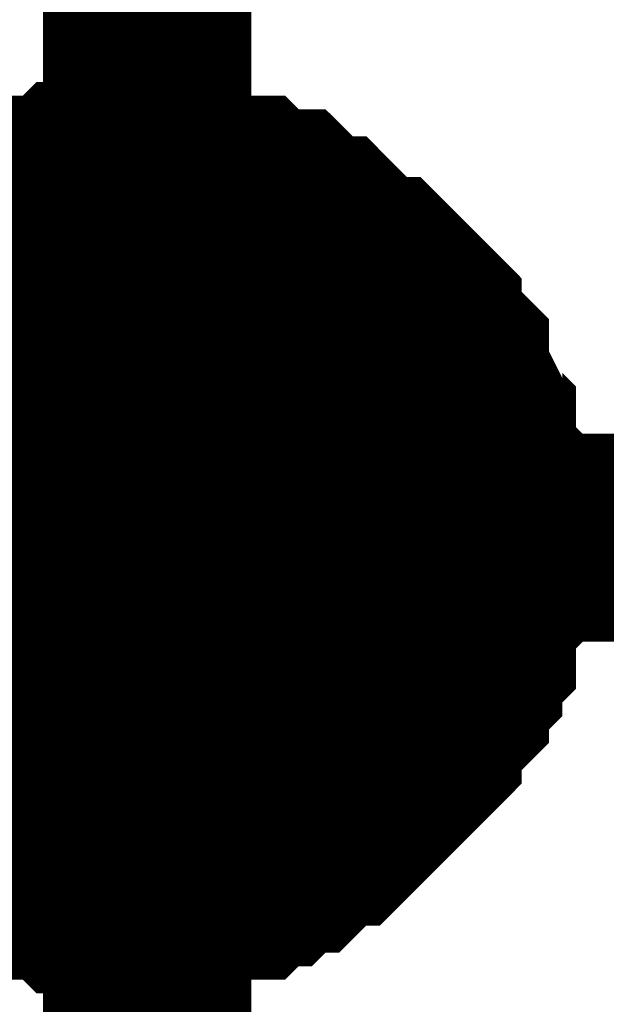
# Model space of a CAD drawing. Header units: inches. Extents: x 0 to 292, y 0 to 193.
# Tile 94 of 155: x 114.654 to 115.498, y 174.143 to 175.562. Entities that reach past the tile are written whole.
import ezdxf

# ---------------------------------------------------------------- set-up
doc = ezdxf.new("R2010")
doc.units = ezdxf.units.IN
doc.layers.add('Sheet', color=255, linetype='Continuous')

msp = doc.modelspace()

# ---------------------------------------------------------------- linework, layer by layer
at = {"layer": 'Sheet'}
for points in [[(114.8371, 174.9912, 0.2997, 0.2997, 0), (114.8371, 176.0048, 0.2997, 0.2997, 0)], [(114.4864, 175.2056, 0.2997, 0.2997, 0), (114.5058, 175.2251, 0.2997, 0.2997, 0), (114.5253, 175.2446, 0.2997, 0.2997, 0), (114.5448, 175.2446, 0.2997, 0.2997, 0), (114.5643, 175.2641, 0.2997, 0.2997, 0), (114.5838, 175.2836, 0.2997, 0.2997, 0), (114.6228, 175.2836, 0.2997, 0.2997, 0), (114.6422, 175.2836, 0.2997, 0.2997, 0), (114.6617, 175.3031, 0.2997, 0.2997, 0), (114.6812, 175.3031, 0.2997, 0.2997, 0), (114.7202, 175.3031, 0.2997, 0.2997, 0), (114.7397, 175.3226, 0.2997, 0.2997, 0), (114.7591, 175.3226, 0.2997, 0.2997, 0), (114.7981, 175.3226, 0.2997, 0.2997, 0), (114.8176, 175.3226, 0.2997, 0.2997, 0)], [(114.4864, 175.2056, 0.2997, 0.2997, 0), (114.5058, 175.2251, 0.2997, 0.2997, 0), (114.5253, 175.2446, 0.2997, 0.2997, 0), (114.5448, 175.2446, 0.2997, 0.2997, 0), (114.5643, 175.2641, 0.2997, 0.2997, 0), (114.5838, 175.2836, 0.2997, 0.2997, 0), (114.6228, 175.2836, 0.2997, 0.2997, 0), (114.6422, 175.2836, 0.2997, 0.2997, 0), (114.6617, 175.3031, 0.2997, 0.2997, 0), (114.6812, 175.3031, 0.2997, 0.2997, 0), (114.7202, 175.3031, 0.2997, 0.2997, 0), (114.7397, 175.3226, 0.2997, 0.2997, 0), (114.7591, 175.3226, 0.2997, 0.2997, 0), (114.7981, 175.3226, 0.2997, 0.2997, 0), (114.8176, 175.3226, 0.2997, 0.2997, 0)], [(114.4864, 175.2056, 0.2997, 0.2997, 0), (114.5058, 175.2251, 0.2997, 0.2997, 0), (114.5253, 175.2446, 0.2997, 0.2997, 0), (114.5448, 175.2446, 0.2997, 0.2997, 0), (114.5643, 175.2641, 0.2997, 0.2997, 0), (114.5838, 175.2836, 0.2997, 0.2997, 0), (114.6228, 175.2836, 0.2997, 0.2997, 0), (114.6422, 175.2836, 0.2997, 0.2997, 0), (114.6617, 175.3031, 0.2997, 0.2997, 0), (114.6812, 175.3031, 0.2997, 0.2997, 0), (114.7202, 175.3031, 0.2997, 0.2997, 0), (114.7397, 175.3226, 0.2997, 0.2997, 0), (114.7591, 175.3226, 0.2997, 0.2997, 0), (114.7981, 175.3226, 0.2997, 0.2997, 0), (114.8176, 175.3226, 0.2997, 0.2997, 0)], [(114.4864, 175.2056, 0.2997, 0.2997, 0), (114.5058, 175.2251, 0.2997, 0.2997, 0), (114.5253, 175.2446, 0.2997, 0.2997, 0), (114.5448, 175.2446, 0.2997, 0.2997, 0), (114.5643, 175.2641, 0.2997, 0.2997, 0), (114.5838, 175.2836, 0.2997, 0.2997, 0), (114.6228, 175.2836, 0.2997, 0.2997, 0), (114.6422, 175.2836, 0.2997, 0.2997, 0), (114.6617, 175.3031, 0.2997, 0.2997, 0), (114.6812, 175.3031, 0.2997, 0.2997, 0), (114.7202, 175.3031, 0.2997, 0.2997, 0), (114.7397, 175.3226, 0.2997, 0.2997, 0), (114.7591, 175.3226, 0.2997, 0.2997, 0), (114.7981, 175.3226, 0.2997, 0.2997, 0), (114.8176, 175.3226, 0.2997, 0.2997, 0)], [(114.8176, 175.3226, 0.2997, 0.2997, 0), (114.8176, 175.3226, 0.2997, 0.2997, 0)], [(114.8176, 175.3226, 0.2997, 0.2997, 0), (114.8371, 175.3226, 0.2997, 0.2997, 0), (114.876, 175.3226, 0.2997, 0.2997, 0), (114.8955, 175.3226, 0.2997, 0.2997, 0), (114.915, 175.3031, 0.2997, 0.2997, 0), (114.9345, 175.3031, 0.2997, 0.2997, 0), (114.9735, 175.3031, 0.2997, 0.2997, 0), (114.9929, 175.2836, 0.2997, 0.2997, 0), (115.0124, 175.2836, 0.2997, 0.2997, 0), (115.0319, 175.2836, 0.2997, 0.2997, 0), (115.0514, 175.2641, 0.2997, 0.2997, 0), (115.0709, 175.2446, 0.2997, 0.2997, 0), (115.0904, 175.2446, 0.2997, 0.2997, 0), (115.1098, 175.2251, 0.2997, 0.2997, 0), (115.1293, 175.2056, 0.2997, 0.2997, 0), (115.1488, 175.1861, 0.2997, 0.2997, 0), (115.1683, 175.1861, 0.2997, 0.2997, 0), (115.1878, 175.1666, 0.2997, 0.2997, 0), (115.2073, 175.1472, 0.2997, 0.2997, 0), (115.2267, 175.1277, 0.2997, 0.2997, 0), (115.2267, 175.1082, 0.2997, 0.2997, 0), (115.2462, 175.0887, 0.2997, 0.2997, 0), (115.2657, 175.0692, 0.2997, 0.2997, 0), (115.2657, 175.0497, 0.2997, 0.2997, 0), (115.2852, 175.0107, 0.2997, 0.2997, 0), (115.2852, 174.9912, 0.2997, 0.2997, 0), (115.3047, 174.9717, 0.2997, 0.2997, 0), (115.3047, 174.9522, 0.2997, 0.2997, 0), (115.3047, 174.9133, 0.2997, 0.2997, 0), (115.3242, 174.8938, 0.2997, 0.2997, 0), (115.3242, 174.8743, 0.2997, 0.2997, 0), (115.3242, 174.8353, 0.2997, 0.2997, 0), (115.3242, 174.8158, 0.2997, 0.2997, 0)], [(114.8176, 175.3226, 0.2997, 0.2997, 0), (114.8176, 175.3226, 0.2997, 0.2997, 0)], [(114.8176, 175.3226, 0.2997, 0.2997, 0), (114.8371, 175.3226, 0.2997, 0.2997, 0), (114.876, 175.3226, 0.2997, 0.2997, 0), (114.8955, 175.3226, 0.2997, 0.2997, 0), (114.915, 175.3031, 0.2997, 0.2997, 0), (114.9345, 175.3031, 0.2997, 0.2997, 0), (114.9735, 175.3031, 0.2997, 0.2997, 0), (114.9929, 175.2836, 0.2997, 0.2997, 0), (115.0124, 175.2836, 0.2997, 0.2997, 0), (115.0319, 175.2836, 0.2997, 0.2997, 0), (115.0514, 175.2641, 0.2997, 0.2997, 0), (115.0709, 175.2446, 0.2997, 0.2997, 0), (115.0904, 175.2446, 0.2997, 0.2997, 0), (115.1098, 175.2251, 0.2997, 0.2997, 0), (115.1293, 175.2056, 0.2997, 0.2997, 0), (115.1488, 175.1861, 0.2997, 0.2997, 0), (115.1683, 175.1861, 0.2997, 0.2997, 0), (115.1878, 175.1666, 0.2997, 0.2997, 0), (115.2073, 175.1472, 0.2997, 0.2997, 0), (115.2267, 175.1277, 0.2997, 0.2997, 0), (115.2267, 175.1082, 0.2997, 0.2997, 0), (115.2462, 175.0887, 0.2997, 0.2997, 0), (115.2657, 175.0692, 0.2997, 0.2997, 0), (115.2657, 175.0497, 0.2997, 0.2997, 0), (115.2852, 175.0107, 0.2997, 0.2997, 0), (115.2852, 174.9912, 0.2997, 0.2997, 0), (115.3047, 174.9717, 0.2997, 0.2997, 0), (115.3047, 174.9522, 0.2997, 0.2997, 0), (115.3047, 174.9133, 0.2997, 0.2997, 0), (115.3242, 174.8938, 0.2997, 0.2997, 0), (115.3242, 174.8743, 0.2997, 0.2997, 0), (115.3242, 174.8353, 0.2997, 0.2997, 0), (115.3242, 174.8158, 0.2997, 0.2997, 0)], [(114.8176, 175.3226, 0.2997, 0.2997, 0), (114.8176, 175.3226, 0.2997, 0.2997, 0)], [(114.8176, 175.3226, 0.2997, 0.2997, 0), (114.8371, 175.3226, 0.2997, 0.2997, 0), (114.876, 175.3226, 0.2997, 0.2997, 0), (114.8955, 175.3226, 0.2997, 0.2997, 0), (114.915, 175.3031, 0.2997, 0.2997, 0), (114.9345, 175.3031, 0.2997, 0.2997, 0), (114.9735, 175.3031, 0.2997, 0.2997, 0), (114.9929, 175.2836, 0.2997, 0.2997, 0), (115.0124, 175.2836, 0.2997, 0.2997, 0), (115.0319, 175.2836, 0.2997, 0.2997, 0), (115.0514, 175.2641, 0.2997, 0.2997, 0), (115.0709, 175.2446, 0.2997, 0.2997, 0), (115.0904, 175.2446, 0.2997, 0.2997, 0), (115.1098, 175.2251, 0.2997, 0.2997, 0), (115.1293, 175.2056, 0.2997, 0.2997, 0), (115.1488, 175.1861, 0.2997, 0.2997, 0), (115.1683, 175.1861, 0.2997, 0.2997, 0), (115.1878, 175.1666, 0.2997, 0.2997, 0), (115.2073, 175.1472, 0.2997, 0.2997, 0), (115.2267, 175.1277, 0.2997, 0.2997, 0), (115.2267, 175.1082, 0.2997, 0.2997, 0), (115.2462, 175.0887, 0.2997, 0.2997, 0), (115.2657, 175.0692, 0.2997, 0.2997, 0), (115.2657, 175.0497, 0.2997, 0.2997, 0), (115.2852, 175.0107, 0.2997, 0.2997, 0), (115.2852, 174.9912, 0.2997, 0.2997, 0), (115.3047, 174.9717, 0.2997, 0.2997, 0), (115.3047, 174.9522, 0.2997, 0.2997, 0), (115.3047, 174.9133, 0.2997, 0.2997, 0), (115.3242, 174.8938, 0.2997, 0.2997, 0), (115.3242, 174.8743, 0.2997, 0.2997, 0), (115.3242, 174.8353, 0.2997, 0.2997, 0), (115.3242, 174.8158, 0.2997, 0.2997, 0)], [(114.8176, 175.3226, 0.2997, 0.2997, 0), (114.8176, 175.3226, 0.2997, 0.2997, 0)], [(114.8176, 175.3226, 0.2997, 0.2997, 0), (114.8371, 175.3226, 0.2997, 0.2997, 0), (114.876, 175.3226, 0.2997, 0.2997, 0), (114.8955, 175.3226, 0.2997, 0.2997, 0), (114.915, 175.3031, 0.2997, 0.2997, 0), (114.9345, 175.3031, 0.2997, 0.2997, 0), (114.9735, 175.3031, 0.2997, 0.2997, 0), (114.9929, 175.2836, 0.2997, 0.2997, 0), (115.0124, 175.2836, 0.2997, 0.2997, 0), (115.0319, 175.2836, 0.2997, 0.2997, 0), (115.0514, 175.2641, 0.2997, 0.2997, 0), (115.0709, 175.2446, 0.2997, 0.2997, 0), (115.0904, 175.2446, 0.2997, 0.2997, 0), (115.1098, 175.2251, 0.2997, 0.2997, 0), (115.1293, 175.2056, 0.2997, 0.2997, 0), (115.1488, 175.1861, 0.2997, 0.2997, 0), (115.1683, 175.1861, 0.2997, 0.2997, 0), (115.1878, 175.1666, 0.2997, 0.2997, 0), (115.2073, 175.1472, 0.2997, 0.2997, 0), (115.2267, 175.1277, 0.2997, 0.2997, 0), (115.2267, 175.1082, 0.2997, 0.2997, 0), (115.2462, 175.0887, 0.2997, 0.2997, 0), (115.2657, 175.0692, 0.2997, 0.2997, 0), (115.2657, 175.0497, 0.2997, 0.2997, 0), (115.2852, 175.0107, 0.2997, 0.2997, 0), (115.2852, 174.9912, 0.2997, 0.2997, 0), (115.3047, 174.9717, 0.2997, 0.2997, 0), (115.3047, 174.9522, 0.2997, 0.2997, 0), (115.3047, 174.9133, 0.2997, 0.2997, 0), (115.3242, 174.8938, 0.2997, 0.2997, 0), (115.3242, 174.8743, 0.2997, 0.2997, 0), (115.3242, 174.8353, 0.2997, 0.2997, 0), (115.3242, 174.8158, 0.2997, 0.2997, 0)], [(114.5838, 175.2836, 0.0991, 0.0991, 0), (114.6228, 175.2836, 0.0991, 0.0991, 0), (114.6422, 175.2836, 0.0991, 0.0991, 0), (114.6617, 175.3031, 0.0991, 0.0991, 0), (114.6812, 175.3031, 0.0991, 0.0991, 0), (114.7202, 175.3031, 0.0991, 0.0991, 0), (114.7397, 175.3226, 0.0991, 0.0991, 0), (114.7591, 175.3226, 0.0991, 0.0991, 0), (114.7981, 175.3226, 0.0991, 0.0991, 0), (114.8176, 175.3226, 0.0991, 0.0991, 0)], [(114.5838, 175.2836, 0.0991, 0.0991, 0), (114.6228, 175.2836, 0.0991, 0.0991, 0), (114.6422, 175.2836, 0.0991, 0.0991, 0), (114.6617, 175.3031, 0.0991, 0.0991, 0), (114.6812, 175.3031, 0.0991, 0.0991, 0), (114.7202, 175.3031, 0.0991, 0.0991, 0), (114.7397, 175.3226, 0.0991, 0.0991, 0), (114.7591, 175.3226, 0.0991, 0.0991, 0), (114.7981, 175.3226, 0.0991, 0.0991, 0), (114.8176, 175.3226, 0.0991, 0.0991, 0)], [(114.5838, 175.2836, 0.0991, 0.0991, 0), (114.6228, 175.2836, 0.0991, 0.0991, 0), (114.6422, 175.2836, 0.0991, 0.0991, 0), (114.6617, 175.3031, 0.0991, 0.0991, 0), (114.6812, 175.3031, 0.0991, 0.0991, 0), (114.7202, 175.3031, 0.0991, 0.0991, 0), (114.7397, 175.3226, 0.0991, 0.0991, 0), (114.7591, 175.3226, 0.0991, 0.0991, 0), (114.7981, 175.3226, 0.0991, 0.0991, 0), (114.8176, 175.3226, 0.0991, 0.0991, 0)], [(114.5838, 175.2836, 0.0991, 0.0991, 0), (114.6228, 175.2836, 0.0991, 0.0991, 0), (114.6422, 175.2836, 0.0991, 0.0991, 0), (114.6617, 175.3031, 0.0991, 0.0991, 0), (114.6812, 175.3031, 0.0991, 0.0991, 0), (114.7202, 175.3031, 0.0991, 0.0991, 0), (114.7397, 175.3226, 0.0991, 0.0991, 0), (114.7591, 175.3226, 0.0991, 0.0991, 0), (114.7981, 175.3226, 0.0991, 0.0991, 0), (114.8176, 175.3226, 0.0991, 0.0991, 0)], [(114.8176, 175.3226, 0.0991, 0.0991, 0), (114.8176, 175.3226, 0.0991, 0.0991, 0)], [(114.8176, 175.3226, 0.0991, 0.0991, 0), (114.8371, 175.3226, 0.0991, 0.0991, 0), (114.876, 175.3226, 0.0991, 0.0991, 0), (114.8955, 175.3226, 0.0991, 0.0991, 0), (114.915, 175.3031, 0.0991, 0.0991, 0), (114.9345, 175.3031, 0.0991, 0.0991, 0), (114.9735, 175.3031, 0.0991, 0.0991, 0), (114.9929, 175.2836, 0.0991, 0.0991, 0), (115.0124, 175.2836, 0.0991, 0.0991, 0), (115.0319, 175.2836, 0.0991, 0.0991, 0), (115.0514, 175.2641, 0.0991, 0.0991, 0), (115.0709, 175.2446, 0.0991, 0.0991, 0), (115.0904, 175.2446, 0.0991, 0.0991, 0), (115.1098, 175.2251, 0.0991, 0.0991, 0), (115.1293, 175.2056, 0.0991, 0.0991, 0), (115.1488, 175.1861, 0.0991, 0.0991, 0), (115.1683, 175.1861, 0.0991, 0.0991, 0), (115.1878, 175.1666, 0.0991, 0.0991, 0), (115.2073, 175.1472, 0.0991, 0.0991, 0), (115.2267, 175.1277, 0.0991, 0.0991, 0), (115.2267, 175.1082, 0.0991, 0.0991, 0), (115.2462, 175.0887, 0.0991, 0.0991, 0), (115.2657, 175.0692, 0.0991, 0.0991, 0), (115.2657, 175.0497, 0.0991, 0.0991, 0), (115.2852, 175.0107, 0.0991, 0.0991, 0), (115.2852, 174.9912, 0.0991, 0.0991, 0), (115.3047, 174.9717, 0.0991, 0.0991, 0), (115.3047, 174.9522, 0.0991, 0.0991, 0), (115.3047, 174.9133, 0.0991, 0.0991, 0), (115.3242, 174.8938, 0.0991, 0.0991, 0), (115.3242, 174.8743, 0.0991, 0.0991, 0), (115.3242, 174.8353, 0.0991, 0.0991, 0), (115.3242, 174.8158, 0.0991, 0.0991, 0)], [(114.8176, 175.3226, 0.0991, 0.0991, 0), (114.8176, 175.3226, 0.0991, 0.0991, 0)], [(114.8176, 175.3226, 0.0991, 0.0991, 0), (114.8371, 175.3226, 0.0991, 0.0991, 0), (114.876, 175.3226, 0.0991, 0.0991, 0), (114.8955, 175.3226, 0.0991, 0.0991, 0), (114.915, 175.3031, 0.0991, 0.0991, 0), (114.9345, 175.3031, 0.0991, 0.0991, 0), (114.9735, 175.3031, 0.0991, 0.0991, 0), (114.9929, 175.2836, 0.0991, 0.0991, 0), (115.0124, 175.2836, 0.0991, 0.0991, 0), (115.0319, 175.2836, 0.0991, 0.0991, 0), (115.0514, 175.2641, 0.0991, 0.0991, 0), (115.0709, 175.2446, 0.0991, 0.0991, 0), (115.0904, 175.2446, 0.0991, 0.0991, 0), (115.1098, 175.2251, 0.0991, 0.0991, 0), (115.1293, 175.2056, 0.0991, 0.0991, 0), (115.1488, 175.1861, 0.0991, 0.0991, 0), (115.1683, 175.1861, 0.0991, 0.0991, 0), (115.1878, 175.1666, 0.0991, 0.0991, 0), (115.2073, 175.1472, 0.0991, 0.0991, 0), (115.2267, 175.1277, 0.0991, 0.0991, 0), (115.2267, 175.1082, 0.0991, 0.0991, 0), (115.2462, 175.0887, 0.0991, 0.0991, 0), (115.2657, 175.0692, 0.0991, 0.0991, 0), (115.2657, 175.0497, 0.0991, 0.0991, 0), (115.2852, 175.0107, 0.0991, 0.0991, 0), (115.2852, 174.9912, 0.0991, 0.0991, 0), (115.3047, 174.9717, 0.0991, 0.0991, 0), (115.3047, 174.9522, 0.0991, 0.0991, 0), (115.3047, 174.9133, 0.0991, 0.0991, 0), (115.3242, 174.8938, 0.0991, 0.0991, 0), (115.3242, 174.8743, 0.0991, 0.0991, 0), (115.3242, 174.8353, 0.0991, 0.0991, 0), (115.3242, 174.8158, 0.0991, 0.0991, 0)], [(114.8176, 175.3226, 0.0991, 0.0991, 0), (114.8176, 175.3226, 0.0991, 0.0991, 0)], [(114.8176, 175.3226, 0.0991, 0.0991, 0), (114.8371, 175.3226, 0.0991, 0.0991, 0), (114.876, 175.3226, 0.0991, 0.0991, 0), (114.8955, 175.3226, 0.0991, 0.0991, 0), (114.915, 175.3031, 0.0991, 0.0991, 0), (114.9345, 175.3031, 0.0991, 0.0991, 0), (114.9735, 175.3031, 0.0991, 0.0991, 0), (114.9929, 175.2836, 0.0991, 0.0991, 0), (115.0124, 175.2836, 0.0991, 0.0991, 0), (115.0319, 175.2836, 0.0991, 0.0991, 0), (115.0514, 175.2641, 0.0991, 0.0991, 0), (115.0709, 175.2446, 0.0991, 0.0991, 0), (115.0904, 175.2446, 0.0991, 0.0991, 0), (115.1098, 175.2251, 0.0991, 0.0991, 0), (115.1293, 175.2056, 0.0991, 0.0991, 0), (115.1488, 175.1861, 0.0991, 0.0991, 0), (115.1683, 175.1861, 0.0991, 0.0991, 0), (115.1878, 175.1666, 0.0991, 0.0991, 0), (115.2073, 175.1472, 0.0991, 0.0991, 0), (115.2267, 175.1277, 0.0991, 0.0991, 0), (115.2267, 175.1082, 0.0991, 0.0991, 0), (115.2462, 175.0887, 0.0991, 0.0991, 0), (115.2657, 175.0692, 0.0991, 0.0991, 0), (115.2657, 175.0497, 0.0991, 0.0991, 0), (115.2852, 175.0107, 0.0991, 0.0991, 0), (115.2852, 174.9912, 0.0991, 0.0991, 0), (115.3047, 174.9717, 0.0991, 0.0991, 0), (115.3047, 174.9522, 0.0991, 0.0991, 0), (115.3047, 174.9133, 0.0991, 0.0991, 0), (115.3242, 174.8938, 0.0991, 0.0991, 0), (115.3242, 174.8743, 0.0991, 0.0991, 0), (115.3242, 174.8353, 0.0991, 0.0991, 0), (115.3242, 174.8158, 0.0991, 0.0991, 0)], [(114.8176, 175.3226, 0.0991, 0.0991, 0), (114.8176, 175.3226, 0.0991, 0.0991, 0)], [(114.8176, 175.3226, 0.0991, 0.0991, 0), (114.8371, 175.3226, 0.0991, 0.0991, 0), (114.876, 175.3226, 0.0991, 0.0991, 0), (114.8955, 175.3226, 0.0991, 0.0991, 0), (114.915, 175.3031, 0.0991, 0.0991, 0), (114.9345, 175.3031, 0.0991, 0.0991, 0), (114.9735, 175.3031, 0.0991, 0.0991, 0), (114.9929, 175.2836, 0.0991, 0.0991, 0), (115.0124, 175.2836, 0.0991, 0.0991, 0), (115.0319, 175.2836, 0.0991, 0.0991, 0), (115.0514, 175.2641, 0.0991, 0.0991, 0), (115.0709, 175.2446, 0.0991, 0.0991, 0), (115.0904, 175.2446, 0.0991, 0.0991, 0), (115.1098, 175.2251, 0.0991, 0.0991, 0), (115.1293, 175.2056, 0.0991, 0.0991, 0), (115.1488, 175.1861, 0.0991, 0.0991, 0), (115.1683, 175.1861, 0.0991, 0.0991, 0), (115.1878, 175.1666, 0.0991, 0.0991, 0), (115.2073, 175.1472, 0.0991, 0.0991, 0), (115.2267, 175.1277, 0.0991, 0.0991, 0), (115.2267, 175.1082, 0.0991, 0.0991, 0), (115.2462, 175.0887, 0.0991, 0.0991, 0), (115.2657, 175.0692, 0.0991, 0.0991, 0), (115.2657, 175.0497, 0.0991, 0.0991, 0), (115.2852, 175.0107, 0.0991, 0.0991, 0), (115.2852, 174.9912, 0.0991, 0.0991, 0), (115.3047, 174.9717, 0.0991, 0.0991, 0), (115.3047, 174.9522, 0.0991, 0.0991, 0), (115.3047, 174.9133, 0.0991, 0.0991, 0), (115.3242, 174.8938, 0.0991, 0.0991, 0), (115.3242, 174.8743, 0.0991, 0.0991, 0), (115.3242, 174.8353, 0.0991, 0.0991, 0), (115.3242, 174.8158, 0.0991, 0.0991, 0)], [(114.8371, 173.9777, 0.2997, 0.2997, 0), (114.8371, 174.9912, 0.2997, 0.2997, 0)], [(110.8624, 144.819, 0.2997, 0.2997, 0), (110.8624, 174.8158, 0.2997, 0.2997, 0), (114.8176, 174.8158, 0.2997, 0.2997, 0)], [(115.3242, 174.8158, 0.2997, 0.2997, 0), (115.3242, 174.7963, 0.2997, 0.2997, 0), (115.3242, 174.7573, 0.2997, 0.2997, 0), (115.3242, 174.7378, 0.2997, 0.2997, 0), (115.3047, 174.7184, 0.2997, 0.2997, 0), (115.3047, 174.6989, 0.2997, 0.2997, 0), (115.3047, 174.6599, 0.2997, 0.2997, 0), (115.2852, 174.6404, 0.2997, 0.2997, 0), (115.2852, 174.6209, 0.2997, 0.2997, 0), (115.2657, 174.6014, 0.2997, 0.2997, 0), (115.2657, 174.5819, 0.2997, 0.2997, 0), (115.2462, 174.5624, 0.2997, 0.2997, 0), (115.2267, 174.5429, 0.2997, 0.2997, 0), (115.2267, 174.5234, 0.2997, 0.2997, 0), (115.2073, 174.5039, 0.2997, 0.2997, 0), (115.1878, 174.4845, 0.2997, 0.2997, 0), (115.1683, 174.465, 0.2997, 0.2997, 0), (115.1488, 174.4455, 0.2997, 0.2997, 0), (115.1293, 174.426, 0.2997, 0.2997, 0), (115.1098, 174.4065, 0.2997, 0.2997, 0), (115.0904, 174.4065, 0.2997, 0.2997, 0), (115.0709, 174.387, 0.2997, 0.2997, 0), (115.0514, 174.3675, 0.2997, 0.2997, 0), (115.0319, 174.3675, 0.2997, 0.2997, 0), (115.0124, 174.348, 0.2997, 0.2997, 0), (114.9929, 174.348, 0.2997, 0.2997, 0), (114.9735, 174.3285, 0.2997, 0.2997, 0), (114.9345, 174.3285, 0.2997, 0.2997, 0), (114.915, 174.3285, 0.2997, 0.2997, 0), (114.8955, 174.309, 0.2997, 0.2997, 0), (114.876, 174.309, 0.2997, 0.2997, 0), (114.8371, 174.309, 0.2997, 0.2997, 0), (114.8176, 174.309, 0.2997, 0.2997, 0)], [(114.8176, 174.8158, 0.2997, 0.2997, 0), (126.2545, 174.8158, 0.2997, 0.2997, 0), (133.8727, 174.8158, 0.2997, 0.2997, 0)], [(115.3242, 174.8158, 0.2997, 0.2997, 0), (115.3242, 174.7963, 0.2997, 0.2997, 0), (115.3242, 174.7573, 0.2997, 0.2997, 0), (115.3242, 174.7378, 0.2997, 0.2997, 0), (115.3047, 174.7184, 0.2997, 0.2997, 0), (115.3047, 174.6989, 0.2997, 0.2997, 0), (115.3047, 174.6599, 0.2997, 0.2997, 0), (115.2852, 174.6404, 0.2997, 0.2997, 0), (115.2852, 174.6209, 0.2997, 0.2997, 0), (115.2657, 174.6014, 0.2997, 0.2997, 0), (115.2657, 174.5819, 0.2997, 0.2997, 0), (115.2462, 174.5624, 0.2997, 0.2997, 0), (115.2267, 174.5429, 0.2997, 0.2997, 0), (115.2267, 174.5234, 0.2997, 0.2997, 0), (115.2073, 174.5039, 0.2997, 0.2997, 0), (115.1878, 174.4845, 0.2997, 0.2997, 0), (115.1683, 174.465, 0.2997, 0.2997, 0), (115.1488, 174.4455, 0.2997, 0.2997, 0), (115.1293, 174.426, 0.2997, 0.2997, 0), (115.1098, 174.4065, 0.2997, 0.2997, 0), (115.0904, 174.4065, 0.2997, 0.2997, 0), (115.0709, 174.387, 0.2997, 0.2997, 0), (115.0514, 174.3675, 0.2997, 0.2997, 0), (115.0319, 174.3675, 0.2997, 0.2997, 0), (115.0124, 174.348, 0.2997, 0.2997, 0), (114.9929, 174.348, 0.2997, 0.2997, 0), (114.9735, 174.3285, 0.2997, 0.2997, 0), (114.9345, 174.3285, 0.2997, 0.2997, 0), (114.915, 174.3285, 0.2997, 0.2997, 0), (114.8955, 174.309, 0.2997, 0.2997, 0), (114.876, 174.309, 0.2997, 0.2997, 0), (114.8371, 174.309, 0.2997, 0.2997, 0), (114.8176, 174.309, 0.2997, 0.2997, 0)], [(115.3242, 174.8158, 0.2997, 0.2997, 0), (115.3242, 174.7963, 0.2997, 0.2997, 0), (115.3242, 174.7573, 0.2997, 0.2997, 0), (115.3242, 174.7378, 0.2997, 0.2997, 0), (115.3047, 174.7184, 0.2997, 0.2997, 0), (115.3047, 174.6989, 0.2997, 0.2997, 0), (115.3047, 174.6599, 0.2997, 0.2997, 0), (115.2852, 174.6404, 0.2997, 0.2997, 0), (115.2852, 174.6209, 0.2997, 0.2997, 0), (115.2657, 174.6014, 0.2997, 0.2997, 0), (115.2657, 174.5819, 0.2997, 0.2997, 0), (115.2462, 174.5624, 0.2997, 0.2997, 0), (115.2267, 174.5429, 0.2997, 0.2997, 0), (115.2267, 174.5234, 0.2997, 0.2997, 0), (115.2073, 174.5039, 0.2997, 0.2997, 0), (115.1878, 174.4845, 0.2997, 0.2997, 0), (115.1683, 174.465, 0.2997, 0.2997, 0), (115.1488, 174.4455, 0.2997, 0.2997, 0), (115.1293, 174.426, 0.2997, 0.2997, 0), (115.1098, 174.4065, 0.2997, 0.2997, 0), (115.0904, 174.4065, 0.2997, 0.2997, 0), (115.0709, 174.387, 0.2997, 0.2997, 0), (115.0514, 174.3675, 0.2997, 0.2997, 0), (115.0319, 174.3675, 0.2997, 0.2997, 0), (115.0124, 174.348, 0.2997, 0.2997, 0), (114.9929, 174.348, 0.2997, 0.2997, 0), (114.9735, 174.3285, 0.2997, 0.2997, 0), (114.9345, 174.3285, 0.2997, 0.2997, 0), (114.915, 174.3285, 0.2997, 0.2997, 0), (114.8955, 174.309, 0.2997, 0.2997, 0), (114.876, 174.309, 0.2997, 0.2997, 0), (114.8371, 174.309, 0.2997, 0.2997, 0), (114.8176, 174.309, 0.2997, 0.2997, 0)], [(115.3242, 174.8158, 0.2997, 0.2997, 0), (115.3242, 174.7963, 0.2997, 0.2997, 0), (115.3242, 174.7573, 0.2997, 0.2997, 0), (115.3242, 174.7378, 0.2997, 0.2997, 0), (115.3047, 174.7184, 0.2997, 0.2997, 0), (115.3047, 174.6989, 0.2997, 0.2997, 0), (115.3047, 174.6599, 0.2997, 0.2997, 0), (115.2852, 174.6404, 0.2997, 0.2997, 0), (115.2852, 174.6209, 0.2997, 0.2997, 0), (115.2657, 174.6014, 0.2997, 0.2997, 0), (115.2657, 174.5819, 0.2997, 0.2997, 0), (115.2462, 174.5624, 0.2997, 0.2997, 0), (115.2267, 174.5429, 0.2997, 0.2997, 0), (115.2267, 174.5234, 0.2997, 0.2997, 0), (115.2073, 174.5039, 0.2997, 0.2997, 0), (115.1878, 174.4845, 0.2997, 0.2997, 0), (115.1683, 174.465, 0.2997, 0.2997, 0), (115.1488, 174.4455, 0.2997, 0.2997, 0), (115.1293, 174.426, 0.2997, 0.2997, 0), (115.1098, 174.4065, 0.2997, 0.2997, 0), (115.0904, 174.4065, 0.2997, 0.2997, 0), (115.0709, 174.387, 0.2997, 0.2997, 0), (115.0514, 174.3675, 0.2997, 0.2997, 0), (115.0319, 174.3675, 0.2997, 0.2997, 0), (115.0124, 174.348, 0.2997, 0.2997, 0), (114.9929, 174.348, 0.2997, 0.2997, 0), (114.9735, 174.3285, 0.2997, 0.2997, 0), (114.9345, 174.3285, 0.2997, 0.2997, 0), (114.915, 174.3285, 0.2997, 0.2997, 0), (114.8955, 174.309, 0.2997, 0.2997, 0), (114.876, 174.309, 0.2997, 0.2997, 0), (114.8371, 174.309, 0.2997, 0.2997, 0), (114.8176, 174.309, 0.2997, 0.2997, 0)], [(115.3242, 174.8158, 0.2997, 0.2997, 0), (115.3242, 174.8158, 0.2997, 0.2997, 0), (115.3242, 174.8158, 0.2997, 0.2997, 0), (115.3242, 174.8158, 0.2997, 0.2997, 0), (115.3242, 174.8158, 0.2997, 0.2997, 0), (115.3242, 174.8158, 0.2997, 0.2997, 0), (115.3242, 174.8158, 0.2997, 0.2997, 0), (115.3242, 174.8158, 0.2997, 0.2997, 0), (115.3242, 174.8158, 0.2997, 0.2997, 0), (115.3242, 174.8158, 0.2997, 0.2997, 0), (115.3242, 174.8158, 0.2997, 0.2997, 0), (115.3242, 174.8158, 0.2997, 0.2997, 0), (115.3242, 174.8158, 0.2997, 0.2997, 0), (115.3242, 174.8158, 0.2997, 0.2997, 0), (115.3242, 174.8158, 0.2997, 0.2997, 0), (115.3242, 174.8158, 0.2997, 0.2997, 0), (115.3242, 174.8158, 0.2997, 0.2997, 0), (115.3242, 174.8158, 0.2997, 0.2997, 0), (115.3242, 174.8158, 0.2997, 0.2997, 0), (115.3242, 174.8158, 0.2997, 0.2997, 0), (115.3242, 174.8158, 0.2997, 0.2997, 0), (115.3242, 174.8158, 0.2997, 0.2997, 0), (115.3242, 174.8158, 0.2997, 0.2997, 0), (115.3242, 174.8158, 0.2997, 0.2997, 0), (115.3242, 174.8158, 0.2997, 0.2997, 0), (115.3242, 174.8158, 0.2997, 0.2997, 0), (115.3242, 174.8158, 0.2997, 0.2997, 0), (115.3242, 174.8158, 0.2997, 0.2997, 0), (115.3242, 174.8158, 0.2997, 0.2997, 0), (115.3242, 174.8158, 0.2997, 0.2997, 0), (115.3242, 174.8158, 0.2997, 0.2997, 0), (115.3242, 174.8158, 0.2997, 0.2997, 0), (115.3242, 174.8158, 0.2997, 0.2997, 0)], [(115.3242, 174.8158, 0.2997, 0.2997, 0), (115.3242, 174.8158, 0.2997, 0.2997, 0)], [(115.3242, 174.8158, 0.2997, 0.2997, 0), (115.3242, 174.8158, 0.2997, 0.2997, 0), (115.3242, 174.8158, 0.2997, 0.2997, 0), (115.3242, 174.8158, 0.2997, 0.2997, 0), (115.3242, 174.8158, 0.2997, 0.2997, 0), (115.3242, 174.8158, 0.2997, 0.2997, 0), (115.3242, 174.8158, 0.2997, 0.2997, 0), (115.3242, 174.8158, 0.2997, 0.2997, 0), (115.3242, 174.8158, 0.2997, 0.2997, 0), (115.3242, 174.8158, 0.2997, 0.2997, 0), (115.3242, 174.8158, 0.2997, 0.2997, 0), (115.3242, 174.8158, 0.2997, 0.2997, 0), (115.3242, 174.8158, 0.2997, 0.2997, 0), (115.3242, 174.8158, 0.2997, 0.2997, 0), (115.3242, 174.8158, 0.2997, 0.2997, 0), (115.3242, 174.8158, 0.2997, 0.2997, 0), (115.3242, 174.8158, 0.2997, 0.2997, 0), (115.3242, 174.8158, 0.2997, 0.2997, 0), (115.3242, 174.8158, 0.2997, 0.2997, 0), (115.3242, 174.8158, 0.2997, 0.2997, 0), (115.3242, 174.8158, 0.2997, 0.2997, 0), (115.3242, 174.8158, 0.2997, 0.2997, 0), (115.3242, 174.8158, 0.2997, 0.2997, 0), (115.3242, 174.8158, 0.2997, 0.2997, 0), (115.3242, 174.8158, 0.2997, 0.2997, 0), (115.3242, 174.8158, 0.2997, 0.2997, 0), (115.3242, 174.8158, 0.2997, 0.2997, 0), (115.3242, 174.8158, 0.2997, 0.2997, 0), (115.3242, 174.8158, 0.2997, 0.2997, 0), (115.3242, 174.8158, 0.2997, 0.2997, 0), (115.3242, 174.8158, 0.2997, 0.2997, 0), (115.3242, 174.8158, 0.2997, 0.2997, 0), (115.3242, 174.8158, 0.2997, 0.2997, 0)], [(115.3242, 174.8158, 0.2997, 0.2997, 0), (115.3242, 174.8158, 0.2997, 0.2997, 0)], [(115.3242, 174.8158, 0.2997, 0.2997, 0), (115.3242, 174.8158, 0.2997, 0.2997, 0), (115.3242, 174.8158, 0.2997, 0.2997, 0), (115.3242, 174.8158, 0.2997, 0.2997, 0), (115.3242, 174.8158, 0.2997, 0.2997, 0), (115.3242, 174.8158, 0.2997, 0.2997, 0), (115.3242, 174.8158, 0.2997, 0.2997, 0), (115.3242, 174.8158, 0.2997, 0.2997, 0), (115.3242, 174.8158, 0.2997, 0.2997, 0), (115.3242, 174.8158, 0.2997, 0.2997, 0), (115.3242, 174.8158, 0.2997, 0.2997, 0), (115.3242, 174.8158, 0.2997, 0.2997, 0), (115.3242, 174.8158, 0.2997, 0.2997, 0), (115.3242, 174.8158, 0.2997, 0.2997, 0), (115.3242, 174.8158, 0.2997, 0.2997, 0), (115.3242, 174.8158, 0.2997, 0.2997, 0), (115.3242, 174.8158, 0.2997, 0.2997, 0), (115.3242, 174.8158, 0.2997, 0.2997, 0), (115.3242, 174.8158, 0.2997, 0.2997, 0), (115.3242, 174.8158, 0.2997, 0.2997, 0), (115.3242, 174.8158, 0.2997, 0.2997, 0), (115.3242, 174.8158, 0.2997, 0.2997, 0), (115.3242, 174.8158, 0.2997, 0.2997, 0), (115.3242, 174.8158, 0.2997, 0.2997, 0), (115.3242, 174.8158, 0.2997, 0.2997, 0), (115.3242, 174.8158, 0.2997, 0.2997, 0), (115.3242, 174.8158, 0.2997, 0.2997, 0), (115.3242, 174.8158, 0.2997, 0.2997, 0), (115.3242, 174.8158, 0.2997, 0.2997, 0), (115.3242, 174.8158, 0.2997, 0.2997, 0), (115.3242, 174.8158, 0.2997, 0.2997, 0), (115.3242, 174.8158, 0.2997, 0.2997, 0), (115.3242, 174.8158, 0.2997, 0.2997, 0)], [(115.3242, 174.8158, 0.2997, 0.2997, 0), (115.3242, 174.8158, 0.2997, 0.2997, 0)], [(115.3242, 174.8158, 0.2997, 0.2997, 0), (115.3242, 174.8158, 0.2997, 0.2997, 0), (115.3242, 174.8158, 0.2997, 0.2997, 0), (115.3242, 174.8158, 0.2997, 0.2997, 0), (115.3242, 174.8158, 0.2997, 0.2997, 0), (115.3242, 174.8158, 0.2997, 0.2997, 0), (115.3242, 174.8158, 0.2997, 0.2997, 0), (115.3242, 174.8158, 0.2997, 0.2997, 0), (115.3242, 174.8158, 0.2997, 0.2997, 0), (115.3242, 174.8158, 0.2997, 0.2997, 0), (115.3242, 174.8158, 0.2997, 0.2997, 0), (115.3242, 174.8158, 0.2997, 0.2997, 0), (115.3242, 174.8158, 0.2997, 0.2997, 0), (115.3242, 174.8158, 0.2997, 0.2997, 0), (115.3242, 174.8158, 0.2997, 0.2997, 0), (115.3242, 174.8158, 0.2997, 0.2997, 0), (115.3242, 174.8158, 0.2997, 0.2997, 0), (115.3242, 174.8158, 0.2997, 0.2997, 0), (115.3242, 174.8158, 0.2997, 0.2997, 0), (115.3242, 174.8158, 0.2997, 0.2997, 0), (115.3242, 174.8158, 0.2997, 0.2997, 0), (115.3242, 174.8158, 0.2997, 0.2997, 0), (115.3242, 174.8158, 0.2997, 0.2997, 0), (115.3242, 174.8158, 0.2997, 0.2997, 0), (115.3242, 174.8158, 0.2997, 0.2997, 0), (115.3242, 174.8158, 0.2997, 0.2997, 0), (115.3242, 174.8158, 0.2997, 0.2997, 0), (115.3242, 174.8158, 0.2997, 0.2997, 0), (115.3242, 174.8158, 0.2997, 0.2997, 0), (115.3242, 174.8158, 0.2997, 0.2997, 0), (115.3242, 174.8158, 0.2997, 0.2997, 0), (115.3242, 174.8158, 0.2997, 0.2997, 0), (115.3242, 174.8158, 0.2997, 0.2997, 0)], [(115.3242, 174.8158, 0.2997, 0.2997, 0), (115.3242, 174.8158, 0.2997, 0.2997, 0)], [(115.3242, 174.8158, 0.0991, 0.0991, 0), (115.3242, 174.7963, 0.0991, 0.0991, 0), (115.3242, 174.7573, 0.0991, 0.0991, 0), (115.3242, 174.7378, 0.0991, 0.0991, 0), (115.3047, 174.7184, 0.0991, 0.0991, 0), (115.3047, 174.6989, 0.0991, 0.0991, 0), (115.3047, 174.6599, 0.0991, 0.0991, 0), (115.2852, 174.6404, 0.0991, 0.0991, 0), (115.2852, 174.6209, 0.0991, 0.0991, 0), (115.2657, 174.6014, 0.0991, 0.0991, 0), (115.2657, 174.5819, 0.0991, 0.0991, 0), (115.2462, 174.5624, 0.0991, 0.0991, 0), (115.2267, 174.5429, 0.0991, 0.0991, 0), (115.2267, 174.5234, 0.0991, 0.0991, 0), (115.2073, 174.5039, 0.0991, 0.0991, 0), (115.1878, 174.4845, 0.0991, 0.0991, 0), (115.1683, 174.465, 0.0991, 0.0991, 0), (115.1488, 174.4455, 0.0991, 0.0991, 0), (115.1293, 174.426, 0.0991, 0.0991, 0), (115.1098, 174.4065, 0.0991, 0.0991, 0), (115.0904, 174.4065, 0.0991, 0.0991, 0), (115.0709, 174.387, 0.0991, 0.0991, 0), (115.0514, 174.3675, 0.0991, 0.0991, 0), (115.0319, 174.3675, 0.0991, 0.0991, 0), (115.0124, 174.348, 0.0991, 0.0991, 0), (114.9929, 174.348, 0.0991, 0.0991, 0), (114.9735, 174.3285, 0.0991, 0.0991, 0), (114.9345, 174.3285, 0.0991, 0.0991, 0), (114.915, 174.3285, 0.0991, 0.0991, 0), (114.8955, 174.309, 0.0991, 0.0991, 0), (114.876, 174.309, 0.0991, 0.0991, 0), (114.8371, 174.309, 0.0991, 0.0991, 0), (114.8176, 174.309, 0.0991, 0.0991, 0)], [(115.3242, 174.8158, 0.0991, 0.0991, 0), (115.3242, 174.7963, 0.0991, 0.0991, 0), (115.3242, 174.7573, 0.0991, 0.0991, 0), (115.3242, 174.7378, 0.0991, 0.0991, 0), (115.3047, 174.7184, 0.0991, 0.0991, 0), (115.3047, 174.6989, 0.0991, 0.0991, 0), (115.3047, 174.6599, 0.0991, 0.0991, 0), (115.2852, 174.6404, 0.0991, 0.0991, 0), (115.2852, 174.6209, 0.0991, 0.0991, 0), (115.2657, 174.6014, 0.0991, 0.0991, 0), (115.2657, 174.5819, 0.0991, 0.0991, 0), (115.2462, 174.5624, 0.0991, 0.0991, 0), (115.2267, 174.5429, 0.0991, 0.0991, 0), (115.2267, 174.5234, 0.0991, 0.0991, 0), (115.2073, 174.5039, 0.0991, 0.0991, 0), (115.1878, 174.4845, 0.0991, 0.0991, 0), (115.1683, 174.465, 0.0991, 0.0991, 0), (115.1488, 174.4455, 0.0991, 0.0991, 0), (115.1293, 174.426, 0.0991, 0.0991, 0), (115.1098, 174.4065, 0.0991, 0.0991, 0), (115.0904, 174.4065, 0.0991, 0.0991, 0), (115.0709, 174.387, 0.0991, 0.0991, 0), (115.0514, 174.3675, 0.0991, 0.0991, 0), (115.0319, 174.3675, 0.0991, 0.0991, 0), (115.0124, 174.348, 0.0991, 0.0991, 0), (114.9929, 174.348, 0.0991, 0.0991, 0), (114.9735, 174.3285, 0.0991, 0.0991, 0), (114.9345, 174.3285, 0.0991, 0.0991, 0), (114.915, 174.3285, 0.0991, 0.0991, 0), (114.8955, 174.309, 0.0991, 0.0991, 0), (114.876, 174.309, 0.0991, 0.0991, 0), (114.8371, 174.309, 0.0991, 0.0991, 0), (114.8176, 174.309, 0.0991, 0.0991, 0)], [(115.3242, 174.8158, 0.0991, 0.0991, 0), (115.3242, 174.7963, 0.0991, 0.0991, 0), (115.3242, 174.7573, 0.0991, 0.0991, 0), (115.3242, 174.7378, 0.0991, 0.0991, 0), (115.3047, 174.7184, 0.0991, 0.0991, 0), (115.3047, 174.6989, 0.0991, 0.0991, 0), (115.3047, 174.6599, 0.0991, 0.0991, 0), (115.2852, 174.6404, 0.0991, 0.0991, 0), (115.2852, 174.6209, 0.0991, 0.0991, 0), (115.2657, 174.6014, 0.0991, 0.0991, 0), (115.2657, 174.5819, 0.0991, 0.0991, 0), (115.2462, 174.5624, 0.0991, 0.0991, 0), (115.2267, 174.5429, 0.0991, 0.0991, 0), (115.2267, 174.5234, 0.0991, 0.0991, 0), (115.2073, 174.5039, 0.0991, 0.0991, 0), (115.1878, 174.4845, 0.0991, 0.0991, 0), (115.1683, 174.465, 0.0991, 0.0991, 0), (115.1488, 174.4455, 0.0991, 0.0991, 0), (115.1293, 174.426, 0.0991, 0.0991, 0), (115.1098, 174.4065, 0.0991, 0.0991, 0), (115.0904, 174.4065, 0.0991, 0.0991, 0), (115.0709, 174.387, 0.0991, 0.0991, 0), (115.0514, 174.3675, 0.0991, 0.0991, 0), (115.0319, 174.3675, 0.0991, 0.0991, 0), (115.0124, 174.348, 0.0991, 0.0991, 0), (114.9929, 174.348, 0.0991, 0.0991, 0), (114.9735, 174.3285, 0.0991, 0.0991, 0), (114.9345, 174.3285, 0.0991, 0.0991, 0), (114.915, 174.3285, 0.0991, 0.0991, 0), (114.8955, 174.309, 0.0991, 0.0991, 0), (114.876, 174.309, 0.0991, 0.0991, 0), (114.8371, 174.309, 0.0991, 0.0991, 0), (114.8176, 174.309, 0.0991, 0.0991, 0)], [(115.3242, 174.8158, 0.0991, 0.0991, 0), (115.3242, 174.7963, 0.0991, 0.0991, 0), (115.3242, 174.7573, 0.0991, 0.0991, 0), (115.3242, 174.7378, 0.0991, 0.0991, 0), (115.3047, 174.7184, 0.0991, 0.0991, 0), (115.3047, 174.6989, 0.0991, 0.0991, 0), (115.3047, 174.6599, 0.0991, 0.0991, 0), (115.2852, 174.6404, 0.0991, 0.0991, 0), (115.2852, 174.6209, 0.0991, 0.0991, 0), (115.2657, 174.6014, 0.0991, 0.0991, 0), (115.2657, 174.5819, 0.0991, 0.0991, 0), (115.2462, 174.5624, 0.0991, 0.0991, 0), (115.2267, 174.5429, 0.0991, 0.0991, 0), (115.2267, 174.5234, 0.0991, 0.0991, 0), (115.2073, 174.5039, 0.0991, 0.0991, 0), (115.1878, 174.4845, 0.0991, 0.0991, 0), (115.1683, 174.465, 0.0991, 0.0991, 0), (115.1488, 174.4455, 0.0991, 0.0991, 0), (115.1293, 174.426, 0.0991, 0.0991, 0), (115.1098, 174.4065, 0.0991, 0.0991, 0), (115.0904, 174.4065, 0.0991, 0.0991, 0), (115.0709, 174.387, 0.0991, 0.0991, 0), (115.0514, 174.3675, 0.0991, 0.0991, 0), (115.0319, 174.3675, 0.0991, 0.0991, 0), (115.0124, 174.348, 0.0991, 0.0991, 0), (114.9929, 174.348, 0.0991, 0.0991, 0), (114.9735, 174.3285, 0.0991, 0.0991, 0), (114.9345, 174.3285, 0.0991, 0.0991, 0), (114.915, 174.3285, 0.0991, 0.0991, 0), (114.8955, 174.309, 0.0991, 0.0991, 0), (114.876, 174.309, 0.0991, 0.0991, 0), (114.8371, 174.309, 0.0991, 0.0991, 0), (114.8176, 174.309, 0.0991, 0.0991, 0)], [(115.3242, 174.8158, 0.0991, 0.0991, 0), (115.3242, 174.8158, 0.0991, 0.0991, 0), (115.3242, 174.8158, 0.0991, 0.0991, 0), (115.3242, 174.8158, 0.0991, 0.0991, 0), (115.3242, 174.8158, 0.0991, 0.0991, 0), (115.3242, 174.8158, 0.0991, 0.0991, 0), (115.3242, 174.8158, 0.0991, 0.0991, 0), (115.3242, 174.8158, 0.0991, 0.0991, 0), (115.3242, 174.8158, 0.0991, 0.0991, 0), (115.3242, 174.8158, 0.0991, 0.0991, 0), (115.3242, 174.8158, 0.0991, 0.0991, 0), (115.3242, 174.8158, 0.0991, 0.0991, 0), (115.3242, 174.8158, 0.0991, 0.0991, 0), (115.3242, 174.8158, 0.0991, 0.0991, 0), (115.3242, 174.8158, 0.0991, 0.0991, 0), (115.3242, 174.8158, 0.0991, 0.0991, 0), (115.3242, 174.8158, 0.0991, 0.0991, 0), (115.3242, 174.8158, 0.0991, 0.0991, 0), (115.3242, 174.8158, 0.0991, 0.0991, 0), (115.3242, 174.8158, 0.0991, 0.0991, 0), (115.3242, 174.8158, 0.0991, 0.0991, 0), (115.3242, 174.8158, 0.0991, 0.0991, 0), (115.3242, 174.8158, 0.0991, 0.0991, 0), (115.3242, 174.8158, 0.0991, 0.0991, 0), (115.3242, 174.8158, 0.0991, 0.0991, 0), (115.3242, 174.8158, 0.0991, 0.0991, 0), (115.3242, 174.8158, 0.0991, 0.0991, 0), (115.3242, 174.8158, 0.0991, 0.0991, 0), (115.3242, 174.8158, 0.0991, 0.0991, 0), (115.3242, 174.8158, 0.0991, 0.0991, 0), (115.3242, 174.8158, 0.0991, 0.0991, 0), (115.3242, 174.8158, 0.0991, 0.0991, 0), (115.3242, 174.8158, 0.0991, 0.0991, 0)], [(115.3242, 174.8158, 0.0991, 0.0991, 0), (115.3242, 174.8158, 0.0991, 0.0991, 0)], [(115.3242, 174.8158, 0.0991, 0.0991, 0), (115.3242, 174.8158, 0.0991, 0.0991, 0), (115.3242, 174.8158, 0.0991, 0.0991, 0), (115.3242, 174.8158, 0.0991, 0.0991, 0), (115.3242, 174.8158, 0.0991, 0.0991, 0), (115.3242, 174.8158, 0.0991, 0.0991, 0), (115.3242, 174.8158, 0.0991, 0.0991, 0), (115.3242, 174.8158, 0.0991, 0.0991, 0), (115.3242, 174.8158, 0.0991, 0.0991, 0), (115.3242, 174.8158, 0.0991, 0.0991, 0), (115.3242, 174.8158, 0.0991, 0.0991, 0), (115.3242, 174.8158, 0.0991, 0.0991, 0), (115.3242, 174.8158, 0.0991, 0.0991, 0), (115.3242, 174.8158, 0.0991, 0.0991, 0), (115.3242, 174.8158, 0.0991, 0.0991, 0), (115.3242, 174.8158, 0.0991, 0.0991, 0), (115.3242, 174.8158, 0.0991, 0.0991, 0), (115.3242, 174.8158, 0.0991, 0.0991, 0), (115.3242, 174.8158, 0.0991, 0.0991, 0), (115.3242, 174.8158, 0.0991, 0.0991, 0), (115.3242, 174.8158, 0.0991, 0.0991, 0), (115.3242, 174.8158, 0.0991, 0.0991, 0), (115.3242, 174.8158, 0.0991, 0.0991, 0), (115.3242, 174.8158, 0.0991, 0.0991, 0), (115.3242, 174.8158, 0.0991, 0.0991, 0), (115.3242, 174.8158, 0.0991, 0.0991, 0), (115.3242, 174.8158, 0.0991, 0.0991, 0), (115.3242, 174.8158, 0.0991, 0.0991, 0), (115.3242, 174.8158, 0.0991, 0.0991, 0), (115.3242, 174.8158, 0.0991, 0.0991, 0), (115.3242, 174.8158, 0.0991, 0.0991, 0), (115.3242, 174.8158, 0.0991, 0.0991, 0), (115.3242, 174.8158, 0.0991, 0.0991, 0)], [(115.3242, 174.8158, 0.0991, 0.0991, 0), (115.3242, 174.8158, 0.0991, 0.0991, 0)], [(115.3242, 174.8158, 0.0991, 0.0991, 0), (115.3242, 174.8158, 0.0991, 0.0991, 0), (115.3242, 174.8158, 0.0991, 0.0991, 0), (115.3242, 174.8158, 0.0991, 0.0991, 0), (115.3242, 174.8158, 0.0991, 0.0991, 0), (115.3242, 174.8158, 0.0991, 0.0991, 0), (115.3242, 174.8158, 0.0991, 0.0991, 0), (115.3242, 174.8158, 0.0991, 0.0991, 0), (115.3242, 174.8158, 0.0991, 0.0991, 0), (115.3242, 174.8158, 0.0991, 0.0991, 0), (115.3242, 174.8158, 0.0991, 0.0991, 0), (115.3242, 174.8158, 0.0991, 0.0991, 0), (115.3242, 174.8158, 0.0991, 0.0991, 0), (115.3242, 174.8158, 0.0991, 0.0991, 0), (115.3242, 174.8158, 0.0991, 0.0991, 0), (115.3242, 174.8158, 0.0991, 0.0991, 0), (115.3242, 174.8158, 0.0991, 0.0991, 0), (115.3242, 174.8158, 0.0991, 0.0991, 0), (115.3242, 174.8158, 0.0991, 0.0991, 0), (115.3242, 174.8158, 0.0991, 0.0991, 0), (115.3242, 174.8158, 0.0991, 0.0991, 0), (115.3242, 174.8158, 0.0991, 0.0991, 0), (115.3242, 174.8158, 0.0991, 0.0991, 0), (115.3242, 174.8158, 0.0991, 0.0991, 0), (115.3242, 174.8158, 0.0991, 0.0991, 0), (115.3242, 174.8158, 0.0991, 0.0991, 0), (115.3242, 174.8158, 0.0991, 0.0991, 0), (115.3242, 174.8158, 0.0991, 0.0991, 0), (115.3242, 174.8158, 0.0991, 0.0991, 0), (115.3242, 174.8158, 0.0991, 0.0991, 0), (115.3242, 174.8158, 0.0991, 0.0991, 0), (115.3242, 174.8158, 0.0991, 0.0991, 0), (115.3242, 174.8158, 0.0991, 0.0991, 0)], [(115.3242, 174.8158, 0.0991, 0.0991, 0), (115.3242, 174.8158, 0.0991, 0.0991, 0)], [(115.3242, 174.8158, 0.0991, 0.0991, 0), (115.3242, 174.8158, 0.0991, 0.0991, 0), (115.3242, 174.8158, 0.0991, 0.0991, 0), (115.3242, 174.8158, 0.0991, 0.0991, 0), (115.3242, 174.8158, 0.0991, 0.0991, 0), (115.3242, 174.8158, 0.0991, 0.0991, 0), (115.3242, 174.8158, 0.0991, 0.0991, 0), (115.3242, 174.8158, 0.0991, 0.0991, 0), (115.3242, 174.8158, 0.0991, 0.0991, 0), (115.3242, 174.8158, 0.0991, 0.0991, 0), (115.3242, 174.8158, 0.0991, 0.0991, 0), (115.3242, 174.8158, 0.0991, 0.0991, 0), (115.3242, 174.8158, 0.0991, 0.0991, 0), (115.3242, 174.8158, 0.0991, 0.0991, 0), (115.3242, 174.8158, 0.0991, 0.0991, 0), (115.3242, 174.8158, 0.0991, 0.0991, 0), (115.3242, 174.8158, 0.0991, 0.0991, 0), (115.3242, 174.8158, 0.0991, 0.0991, 0), (115.3242, 174.8158, 0.0991, 0.0991, 0), (115.3242, 174.8158, 0.0991, 0.0991, 0), (115.3242, 174.8158, 0.0991, 0.0991, 0), (115.3242, 174.8158, 0.0991, 0.0991, 0), (115.3242, 174.8158, 0.0991, 0.0991, 0), (115.3242, 174.8158, 0.0991, 0.0991, 0), (115.3242, 174.8158, 0.0991, 0.0991, 0), (115.3242, 174.8158, 0.0991, 0.0991, 0), (115.3242, 174.8158, 0.0991, 0.0991, 0), (115.3242, 174.8158, 0.0991, 0.0991, 0), (115.3242, 174.8158, 0.0991, 0.0991, 0), (115.3242, 174.8158, 0.0991, 0.0991, 0), (115.3242, 174.8158, 0.0991, 0.0991, 0), (115.3242, 174.8158, 0.0991, 0.0991, 0), (115.3242, 174.8158, 0.0991, 0.0991, 0)], [(115.3242, 174.8158, 0.0991, 0.0991, 0), (115.3242, 174.8158, 0.0991, 0.0991, 0)], [(114.8176, 174.309, 0.2997, 0.2997, 0), (114.7981, 174.309, 0.2997, 0.2997, 0), (114.7591, 174.309, 0.2997, 0.2997, 0), (114.7397, 174.309, 0.2997, 0.2997, 0), (114.7202, 174.3285, 0.2997, 0.2997, 0), (114.6812, 174.3285, 0.2997, 0.2997, 0), (114.6617, 174.3285, 0.2997, 0.2997, 0), (114.6422, 174.348, 0.2997, 0.2997, 0), (114.6228, 174.348, 0.2997, 0.2997, 0), (114.5838, 174.3675, 0.2997, 0.2997, 0), (114.5643, 174.3675, 0.2997, 0.2997, 0), (114.5448, 174.387, 0.2997, 0.2997, 0), (114.5253, 174.4065, 0.2997, 0.2997, 0), (114.5058, 174.4065, 0.2997, 0.2997, 0), (114.4864, 174.426, 0.2997, 0.2997, 0)], [(114.8176, 174.309, 0.2997, 0.2997, 0), (114.7981, 174.309, 0.2997, 0.2997, 0), (114.7591, 174.309, 0.2997, 0.2997, 0), (114.7397, 174.309, 0.2997, 0.2997, 0), (114.7202, 174.3285, 0.2997, 0.2997, 0), (114.6812, 174.3285, 0.2997, 0.2997, 0), (114.6617, 174.3285, 0.2997, 0.2997, 0), (114.6422, 174.348, 0.2997, 0.2997, 0), (114.6228, 174.348, 0.2997, 0.2997, 0), (114.5838, 174.3675, 0.2997, 0.2997, 0), (114.5643, 174.3675, 0.2997, 0.2997, 0), (114.5448, 174.387, 0.2997, 0.2997, 0), (114.5253, 174.4065, 0.2997, 0.2997, 0), (114.5058, 174.4065, 0.2997, 0.2997, 0), (114.4864, 174.426, 0.2997, 0.2997, 0)], [(114.8176, 174.309, 0.2997, 0.2997, 0), (114.7981, 174.309, 0.2997, 0.2997, 0), (114.7591, 174.309, 0.2997, 0.2997, 0), (114.7397, 174.309, 0.2997, 0.2997, 0), (114.7202, 174.3285, 0.2997, 0.2997, 0), (114.6812, 174.3285, 0.2997, 0.2997, 0), (114.6617, 174.3285, 0.2997, 0.2997, 0), (114.6422, 174.348, 0.2997, 0.2997, 0), (114.6228, 174.348, 0.2997, 0.2997, 0), (114.5838, 174.3675, 0.2997, 0.2997, 0), (114.5643, 174.3675, 0.2997, 0.2997, 0), (114.5448, 174.387, 0.2997, 0.2997, 0), (114.5253, 174.4065, 0.2997, 0.2997, 0), (114.5058, 174.4065, 0.2997, 0.2997, 0), (114.4864, 174.426, 0.2997, 0.2997, 0)], [(114.8176, 174.309, 0.2997, 0.2997, 0), (114.7981, 174.309, 0.2997, 0.2997, 0), (114.7591, 174.309, 0.2997, 0.2997, 0), (114.7397, 174.309, 0.2997, 0.2997, 0), (114.7202, 174.3285, 0.2997, 0.2997, 0), (114.6812, 174.3285, 0.2997, 0.2997, 0), (114.6617, 174.3285, 0.2997, 0.2997, 0), (114.6422, 174.348, 0.2997, 0.2997, 0), (114.6228, 174.348, 0.2997, 0.2997, 0), (114.5838, 174.3675, 0.2997, 0.2997, 0), (114.5643, 174.3675, 0.2997, 0.2997, 0), (114.5448, 174.387, 0.2997, 0.2997, 0), (114.5253, 174.4065, 0.2997, 0.2997, 0), (114.5058, 174.4065, 0.2997, 0.2997, 0), (114.4864, 174.426, 0.2997, 0.2997, 0)], [(114.8176, 174.309, 0.0991, 0.0991, 0), (114.7981, 174.309, 0.0991, 0.0991, 0), (114.7591, 174.309, 0.0991, 0.0991, 0), (114.7397, 174.309, 0.0991, 0.0991, 0), (114.7202, 174.3285, 0.0991, 0.0991, 0), (114.6812, 174.3285, 0.0991, 0.0991, 0), (114.6617, 174.3285, 0.0991, 0.0991, 0), (114.6422, 174.348, 0.0991, 0.0991, 0), (114.6228, 174.348, 0.0991, 0.0991, 0), (114.5838, 174.3675, 0.0991, 0.0991, 0)], [(114.8176, 174.309, 0.0991, 0.0991, 0), (114.7981, 174.309, 0.0991, 0.0991, 0), (114.7591, 174.309, 0.0991, 0.0991, 0), (114.7397, 174.309, 0.0991, 0.0991, 0), (114.7202, 174.3285, 0.0991, 0.0991, 0), (114.6812, 174.3285, 0.0991, 0.0991, 0), (114.6617, 174.3285, 0.0991, 0.0991, 0), (114.6422, 174.348, 0.0991, 0.0991, 0), (114.6228, 174.348, 0.0991, 0.0991, 0), (114.5838, 174.3675, 0.0991, 0.0991, 0)], [(114.8176, 174.309, 0.0991, 0.0991, 0), (114.7981, 174.309, 0.0991, 0.0991, 0), (114.7591, 174.309, 0.0991, 0.0991, 0), (114.7397, 174.309, 0.0991, 0.0991, 0), (114.7202, 174.3285, 0.0991, 0.0991, 0), (114.6812, 174.3285, 0.0991, 0.0991, 0), (114.6617, 174.3285, 0.0991, 0.0991, 0), (114.6422, 174.348, 0.0991, 0.0991, 0), (114.6228, 174.348, 0.0991, 0.0991, 0), (114.5838, 174.3675, 0.0991, 0.0991, 0)], [(114.8176, 174.309, 0.0991, 0.0991, 0), (114.7981, 174.309, 0.0991, 0.0991, 0), (114.7591, 174.309, 0.0991, 0.0991, 0), (114.7397, 174.309, 0.0991, 0.0991, 0), (114.7202, 174.3285, 0.0991, 0.0991, 0), (114.6812, 174.3285, 0.0991, 0.0991, 0), (114.6617, 174.3285, 0.0991, 0.0991, 0), (114.6422, 174.348, 0.0991, 0.0991, 0), (114.6228, 174.348, 0.0991, 0.0991, 0), (114.5838, 174.3675, 0.0991, 0.0991, 0)]]:
    msp.add_lwpolyline(points, format="xyseb", dxfattribs=at)
msp.add_lwpolyline([(114.54, 174.83, 0.508, 0.508, 1), (115.048, 174.83, 0.508, 0.508, 1)], format="xyseb", close=True, dxfattribs=at)

doc.saveas('drawing.dxf')
